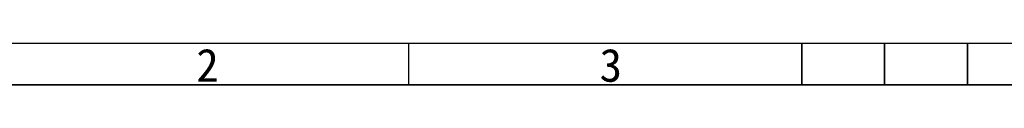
# Model space of a CAD drawing. Header units: millimetres. Extents: x 0 to 423, y 0 to 297.
# Tile 2 of 41: x 75 to 194, y 0 to 5. Entities that reach past the tile are written whole.
import ezdxf

# ---------------------------------------------------------------- set-up
doc = ezdxf.new("R2010")
doc.units = ezdxf.units.MM
doc.styles.add('SLDTEXTSTYLE1', font='SIMSUN.TTC')

# ---------------------------------------------------------------- blocks, each defined once
blk = doc.blocks.new('SW_NOTE_0_21')
at = {"color": 0, "linetype": 'Continuous', "lineweight": 18, "insert": (1.19, 4.65), "char_height": 4, "attachment_point": 2, "style": 'SLDTEXTSTYLE1'}
blk.add_mtext('3', dxfattribs=at)
blk = doc.blocks.new('SW_NOTE_0_22')
at = {"color": 0, "linetype": 'Continuous', "lineweight": 18, "insert": (1.19, 4.65), "char_height": 4, "attachment_point": 2, "style": 'SLDTEXTSTYLE1'}
blk.add_mtext('2', dxfattribs=at)
blk = doc.blocks.new('GB_A3_A')
at = {"lineweight": 25}
blk.add_line((25, 5), (415, 5), dxfattribs=at)
at = {"color": 1, "lineweight": 25}
blk.add_line((122.5, 0), (122.5, 5), dxfattribs=at)
at = {"color": 3, "lineweight": 35, "true_color": 0x00ff00}
for p, q in [((170, 0), (170, 5)), ((180, 0), (180, 5)), ((190, 0), (190, 5)), ((420, 0), (0, 0)), ((170, 0), (270, 0))]:
    blk.add_line(p, q, dxfattribs=at)
at = {"color": 190, "linetype": 'Continuous', "lineweight": 18, "true_color": 0x8000ff}
for name, p in [('SW_NOTE_0_22', (96.96, -0.3)), ('SW_NOTE_0_21', (145.71, -0.3))]:
    blk.add_blockref(name, p, dxfattribs=at)

msp = doc.modelspace()

# ---------------------------------------------------------------- block references
at = {"color": 7, "linetype": 'Continuous'}
msp.add_blockref('GB_A3_A', (0, 0), dxfattribs=at)

doc.saveas('drawing.dxf')
